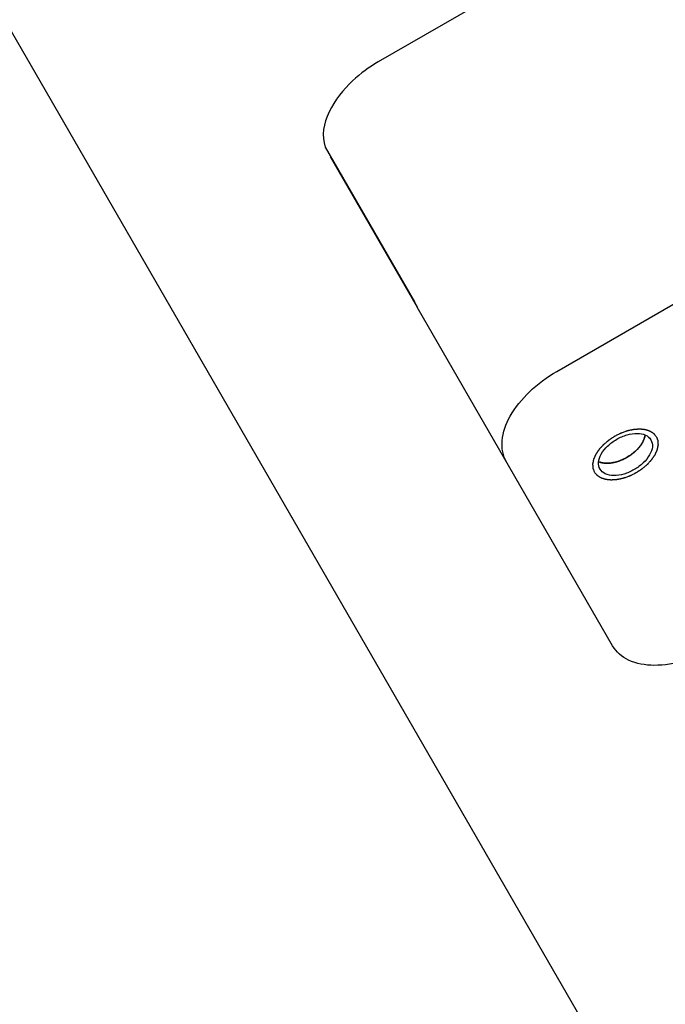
# Model space of a CAD drawing. Header units: millimetres. Extents: x 0 to 7560, y 0 to 5346.
# Tile 97 of 149: x 1392 to 1429, y 4883 to 4938. Entities that reach past the tile are written whole.
import ezdxf

# ---------------------------------------------------------------- set-up
doc = ezdxf.new("R2010")
doc.units = ezdxf.units.MM
for name, color, linetype in [('A2200401_ABL708', 7, 'Continuous'), ('A2300601_ABL716', 7, 'Continuous'), ('CSH-ST-M4-20_PBL760', 7, 'Continuous'), ('M2200901_PBL709', 7, 'Continuous'), ('M2302001_PBL780', 7, 'Continuous'), ('M2302801_PBL729', 7, 'Continuous'), ('TOP_VIEW_VBL707', 7, 'Continuous')]:
    doc.layers.add(name, color=color, linetype=linetype)

# ---------------------------------------------------------------- blocks, each defined once
blk = doc.blocks.new('M2200901_PBL709', base_point=(1766.196, 4381.853))
at = {"layer": 'M2200901_PBL709', "color": 7}
blk.add_line((1678.587, 4562.47), (1881.285, 4211.388), dxfattribs=at)
blk = doc.blocks.new('A2200401_ABL708', base_point=(1766.173, 4381.853))
at = {"layer": 'M2200901_PBL709'}
blk.add_blockref('M2200901_PBL709', (1766.196, 4381.853), dxfattribs=at)
blk = doc.blocks.new('M2302801_PBL729', base_point=(1746.498, 4524.192))
at = {"layer": 'M2302801_PBL729', "color": 7}
for p, q in [((1737.876, 4527.779), (1723.154, 4519.279)), ((1733.186, 4501.902), (1760.899, 4517.902)), ((1720.176, 4514.498), (1725.192, 4505.81)), ((1736.312, 4486.487), (1725.331, 4505.507))]:
    blk.add_line(p, q, dxfattribs=at)
blk.add_arc((1726.893, 4506.408), 1.803, 199.3661, 209.9592, dxfattribs=at)
for points, knots in [([(1723.154, 4519.279), (1722.635, 4518.98), (1721.107, 4517.91), (1719.731, 4515.763), (1720.176, 4514.498)], [0, 0, 0, 0, 0.308609, 1, 1, 1, 1]), ([(1730.347, 4496.819), (1730.147, 4497.166), (1729.993, 4498.104), (1730.538, 4499.51), (1731.633, 4500.846), (1732.63, 4501.581), (1733.186, 4501.902)], [0, 0, 0, 0, 0.190097, 0.419659, 0.69556, 1, 1, 1, 1]), ([(1735.606, 4496.411), (1735.54, 4496.526), (1735.489, 4496.835), (1735.669, 4497.299), (1736.03, 4497.74), (1736.531, 4498.109), (1737.1, 4498.358), (1737.663, 4498.45), (1738.155, 4498.374), (1738.398, 4498.176), (1738.464, 4498.061)], [0, 0, 0, 0, 0.095059, 0.209831, 0.34778, 0.5, 0.65222, 0.790169, 0.904941, 1, 1, 1, 1]), ([(1738.464, 4498.061), (1738.53, 4497.946), (1738.581, 4497.637), (1738.401, 4497.173), (1738.039, 4496.732), (1737.539, 4496.363), (1736.969, 4496.114), (1736.406, 4496.022), (1735.915, 4496.097), (1735.672, 4496.296), (1735.606, 4496.411)], [0, 0, 0, 0, 0.095059, 0.209831, 0.34778, 0.5, 0.65222, 0.790169, 0.904941, 1, 1, 1, 1]), ([(1742.134, 4486.404), (1741.578, 4486.083), (1740.443, 4485.587), (1738.738, 4485.307), (1737.248, 4485.537), (1736.513, 4486.14), (1736.312, 4486.487)], [0, 0, 0, 0, 0.30444, 0.580341, 0.809903, 1, 1, 1, 1])]:
    blk.add_open_spline(points, degree=3, knots=knots, dxfattribs=at)
at = {"layer": 'M2302801_PBL729', "color": 134}
for points in [[(1735.303, 4496.236), (1735.296, 4496.254), (1735.282, 4496.291), (1735.265, 4496.337), (1735.251, 4496.373), (1735.241, 4496.401), (1735.232, 4496.424), (1735.226, 4496.44), (1735.223, 4496.449), (1735.219, 4496.455), (1735.22, 4496.464), (1735.219, 4496.474), (1735.218, 4496.492), (1735.216, 4496.518), (1735.215, 4496.549), (1735.213, 4496.58), (1735.211, 4496.612), (1735.209, 4496.643), (1735.208, 4496.669), (1735.207, 4496.687), (1735.207, 4496.697), (1735.205, 4496.705), (1735.208, 4496.714), (1735.21, 4496.725), (1735.214, 4496.744), (1735.22, 4496.772), (1735.227, 4496.806), (1735.234, 4496.84), (1735.241, 4496.874), (1735.248, 4496.907), (1735.254, 4496.935), (1735.258, 4496.955), (1735.26, 4496.966), (1735.261, 4496.975), (1735.266, 4496.984), (1735.271, 4496.995), (1735.28, 4497.016), (1735.294, 4497.046), (1735.309, 4497.081), (1735.325, 4497.117), (1735.341, 4497.153), (1735.357, 4497.188), (1735.37, 4497.218), (1735.379, 4497.239), (1735.384, 4497.25), (1735.388, 4497.259), (1735.394, 4497.268), (1735.402, 4497.28), (1735.416, 4497.3), (1735.435, 4497.329), (1735.458, 4497.364), (1735.482, 4497.399), (1735.505, 4497.434), (1735.529, 4497.468), (1735.548, 4497.498), (1735.562, 4497.518), (1735.57, 4497.529), (1735.575, 4497.538), (1735.583, 4497.547), (1735.593, 4497.558), (1735.611, 4497.577), (1735.636, 4497.605), (1735.667, 4497.638), (1735.707, 4497.683), (1735.748, 4497.728), (1735.783, 4497.766), (1735.801, 4497.786), (1735.811, 4497.797), (1735.818, 4497.806), (1735.828, 4497.813), (1735.839, 4497.823), (1735.861, 4497.841), (1735.903, 4497.877), (1735.963, 4497.928), (1736.023, 4497.979), (1736.066, 4498.015), (1736.087, 4498.033), (1736.099, 4498.043), (1736.107, 4498.051), (1736.118, 4498.058), (1736.132, 4498.067), (1736.156, 4498.083), (1736.19, 4498.106), (1736.232, 4498.133), (1736.287, 4498.169), (1736.342, 4498.206), (1736.39, 4498.237), (1736.414, 4498.253), (1736.428, 4498.262), (1736.438, 4498.269), (1736.449, 4498.274), (1736.464, 4498.282), (1736.489, 4498.295), (1736.54, 4498.32), (1736.612, 4498.356), (1736.685, 4498.393), (1736.735, 4498.418), (1736.761, 4498.431), (1736.775, 4498.438), (1736.786, 4498.444), (1736.797, 4498.448), (1736.812, 4498.453), (1736.838, 4498.462), (1736.89, 4498.481), (1736.965, 4498.508), (1737.039, 4498.535), (1737.091, 4498.553), (1737.117, 4498.563), (1737.132, 4498.568), (1737.143, 4498.573), (1737.154, 4498.575), (1737.169, 4498.578), (1737.195, 4498.583), (1737.246, 4498.595), (1737.305, 4498.608), (1737.364, 4498.621), (1737.408, 4498.63), (1737.445, 4498.638), (1737.471, 4498.644), (1737.485, 4498.647), (1737.497, 4498.65), (1737.507, 4498.65), (1737.521, 4498.652), (1737.546, 4498.653), (1737.596, 4498.657), (1737.653, 4498.661), (1737.71, 4498.665), (1737.752, 4498.668), (1737.788, 4498.67), (1737.813, 4498.672), (1737.827, 4498.673), (1737.838, 4498.674), (1737.847, 4498.672), (1737.86, 4498.671), (1737.882, 4498.669), (1737.914, 4498.666), (1737.952, 4498.662), (1737.99, 4498.658), (1738.028, 4498.654), (1738.066, 4498.65), (1738.098, 4498.646), (1738.12, 4498.644), (1738.133, 4498.643), (1738.143, 4498.642), (1738.15, 4498.639), (1738.161, 4498.635), (1738.18, 4498.629), (1738.208, 4498.62), (1738.241, 4498.61), (1738.273, 4498.599), (1738.306, 4498.588), (1738.339, 4498.578), (1738.366, 4498.569), (1738.386, 4498.562), (1738.396, 4498.559), (1738.405, 4498.557), (1738.411, 4498.552), (1738.42, 4498.546), (1738.435, 4498.536), (1738.457, 4498.522), (1738.483, 4498.505), (1738.51, 4498.488), (1738.536, 4498.471), (1738.562, 4498.454), (1738.584, 4498.44), (1738.599, 4498.43), (1738.608, 4498.425), (1738.615, 4498.421), (1738.619, 4498.415), (1738.626, 4498.407), (1738.637, 4498.393), (1738.653, 4498.374), (1738.672, 4498.351), (1738.697, 4498.32), (1738.729, 4498.282), (1738.754, 4498.251), (1738.767, 4498.236)], [(1738.767, 4498.236), (1738.774, 4498.218), (1738.788, 4498.181), (1738.805, 4498.135), (1738.819, 4498.099), (1738.829, 4498.071), (1738.838, 4498.048), (1738.844, 4498.032), (1738.847, 4498.023), (1738.85, 4498.016), (1738.85, 4498.008), (1738.851, 4497.998), (1738.852, 4497.98), (1738.853, 4497.954), (1738.855, 4497.923), (1738.857, 4497.891), (1738.858, 4497.86), (1738.86, 4497.829), (1738.861, 4497.803), (1738.863, 4497.785), (1738.863, 4497.775), (1738.864, 4497.767), (1738.862, 4497.758), (1738.859, 4497.747), (1738.855, 4497.727), (1738.849, 4497.699), (1738.842, 4497.666), (1738.835, 4497.632), (1738.828, 4497.598), (1738.822, 4497.565), (1738.816, 4497.536), (1738.812, 4497.517), (1738.809, 4497.505), (1738.808, 4497.497), (1738.803, 4497.488), (1738.798, 4497.476), (1738.789, 4497.456), (1738.776, 4497.426), (1738.76, 4497.39), (1738.744, 4497.355), (1738.729, 4497.319), (1738.713, 4497.284), (1738.7, 4497.254), (1738.691, 4497.233), (1738.685, 4497.221), (1738.682, 4497.212), (1738.675, 4497.204), (1738.668, 4497.192), (1738.654, 4497.172), (1738.634, 4497.143), (1738.611, 4497.108), (1738.588, 4497.073), (1738.564, 4497.038), (1738.541, 4497.003), (1738.521, 4496.974), (1738.508, 4496.954), (1738.5, 4496.942), (1738.494, 4496.934), (1738.486, 4496.925), (1738.476, 4496.914), (1738.458, 4496.895), (1738.433, 4496.867), (1738.403, 4496.833), (1738.362, 4496.789), (1738.322, 4496.744), (1738.286, 4496.705), (1738.269, 4496.686), (1738.259, 4496.675), (1738.251, 4496.666), (1738.242, 4496.659), (1738.23, 4496.648), (1738.209, 4496.631), (1738.167, 4496.595), (1738.106, 4496.544), (1738.046, 4496.492), (1738.004, 4496.457), (1737.983, 4496.439), (1737.971, 4496.429), (1737.962, 4496.421), (1737.951, 4496.414), (1737.938, 4496.405), (1737.914, 4496.389), (1737.879, 4496.366), (1737.838, 4496.339), (1737.783, 4496.303), (1737.728, 4496.266), (1737.679, 4496.235), (1737.655, 4496.219), (1737.642, 4496.21), (1737.631, 4496.202), (1737.62, 4496.197), (1737.606, 4496.19), (1737.581, 4496.177), (1737.53, 4496.152), (1737.457, 4496.115), (1737.385, 4496.079), (1737.334, 4496.054), (1737.309, 4496.041), (1737.294, 4496.034), (1737.284, 4496.028), (1737.272, 4496.024), (1737.257, 4496.019), (1737.231, 4496.009), (1737.179, 4495.991), (1737.105, 4495.964), (1737.03, 4495.937), (1736.978, 4495.918), (1736.952, 4495.909), (1736.937, 4495.904), (1736.926, 4495.899), (1736.915, 4495.897), (1736.9, 4495.894), (1736.875, 4495.888), (1736.823, 4495.877), (1736.764, 4495.864), (1736.706, 4495.851), (1736.661, 4495.841), (1736.625, 4495.833), (1736.599, 4495.828), (1736.584, 4495.825), (1736.573, 4495.821), (1736.562, 4495.821), (1736.548, 4495.82), (1736.523, 4495.819), (1736.474, 4495.815), (1736.417, 4495.811), (1736.36, 4495.807), (1736.317, 4495.804), (1736.282, 4495.802), (1736.257, 4495.8), (1736.243, 4495.799), (1736.231, 4495.798), (1736.222, 4495.799), (1736.21, 4495.801), (1736.187, 4495.803), (1736.156, 4495.806), (1736.118, 4495.81), (1736.08, 4495.814), (1736.041, 4495.818), (1736.003, 4495.822), (1735.972, 4495.826), (1735.949, 4495.828), (1735.937, 4495.829), (1735.927, 4495.83), (1735.919, 4495.833), (1735.908, 4495.836), (1735.889, 4495.843), (1735.862, 4495.852), (1735.829, 4495.862), (1735.796, 4495.873), (1735.763, 4495.884), (1735.731, 4495.894), (1735.703, 4495.903), (1735.684, 4495.909), (1735.673, 4495.913), (1735.664, 4495.915), (1735.658, 4495.92), (1735.65, 4495.925), (1735.634, 4495.936), (1735.612, 4495.95), (1735.586, 4495.967), (1735.56, 4495.984), (1735.534, 4496.001), (1735.507, 4496.017), (1735.485, 4496.032), (1735.47, 4496.041), (1735.461, 4496.047), (1735.454, 4496.051), (1735.45, 4496.057), (1735.444, 4496.065), (1735.433, 4496.078), (1735.417, 4496.098), (1735.398, 4496.121), (1735.372, 4496.151), (1735.341, 4496.19), (1735.315, 4496.221), (1735.303, 4496.236)]]:
    blk.add_open_spline(points, degree=3, knots=[0, 0, 0, 0, 0.015625, 0.03125, 0.039062, 0.046875, 0.054688, 0.058594, 0.060547, 0.0625, 0.064453, 0.066406, 0.070312, 0.078125, 0.085938, 0.09375, 0.101562, 0.109375, 0.117188, 0.121094, 0.123047, 0.125, 0.126953, 0.128906, 0.132812, 0.140625, 0.148438, 0.15625, 0.164062, 0.171875, 0.179688, 0.183594, 0.185547, 0.1875, 0.189453, 0.191406, 0.195312, 0.203125, 0.210938, 0.21875, 0.226562, 0.234375, 0.242188, 0.246094, 0.248047, 0.25, 0.251953, 0.253906, 0.257812, 0.265625, 0.273438, 0.28125, 0.289062, 0.296875, 0.304688, 0.308594, 0.310547, 0.3125, 0.314453, 0.316406, 0.320312, 0.328125, 0.335938, 0.34375, 0.359375, 0.367188, 0.371094, 0.373047, 0.375, 0.376953, 0.378906, 0.382812, 0.390625, 0.40625, 0.421875, 0.429688, 0.433594, 0.435547, 0.4375, 0.439453, 0.441406, 0.445312, 0.453125, 0.460938, 0.46875, 0.484375, 0.492188, 0.496094, 0.498047, 0.5, 0.501953, 0.503906, 0.507812, 0.515625, 0.53125, 0.546875, 0.554688, 0.558594, 0.560547, 0.5625, 0.564453, 0.566406, 0.570312, 0.578125, 0.59375, 0.609375, 0.617188, 0.621094, 0.623047, 0.625, 0.626953, 0.628906, 0.632812, 0.640625, 0.65625, 0.664062, 0.671875, 0.679688, 0.683594, 0.685547, 0.6875, 0.689453, 0.691406, 0.695312, 0.703125, 0.71875, 0.726562, 0.734375, 0.742188, 0.746094, 0.748047, 0.75, 0.751953, 0.753906, 0.757812, 0.765625, 0.773438, 0.78125, 0.789062, 0.796875, 0.804688, 0.808594, 0.810547, 0.8125, 0.814453, 0.816406, 0.820312, 0.828125, 0.835938, 0.84375, 0.851562, 0.859375, 0.867188, 0.871094, 0.873047, 0.875, 0.876953, 0.878906, 0.882812, 0.890625, 0.898438, 0.90625, 0.914062, 0.921875, 0.929688, 0.933594, 0.935547, 0.9375, 0.939453, 0.941406, 0.945312, 0.953125, 0.960938, 0.96875, 0.984375, 1, 1, 1, 1], dxfattribs=at)
blk = doc.blocks.new('CSH-ST-M4-20_PBL760', base_point=(1736.839, 4497.534))
at = {"layer": 'CSH-ST-M4-20_PBL760', "color": 134}
for p, q in [((1737.696, 4497.52), (1737.698, 4497.523)), ((1737.908, 4497.777), (1737.914, 4497.787)), ((1736.455, 4496.805), (1736.459, 4496.806)), ((1736.794, 4496.916), (1736.797, 4496.917)), ((1737.123, 4497.077), (1737.128, 4497.08)), ((1737.43, 4497.282), (1737.432, 4497.284)), ((1736.118, 4496.749), (1736.13, 4496.75))]:
    blk.add_line(p, q, dxfattribs=at)
for points, knots in [([(1737.955, 4497.85), (1737.967, 4497.869), (1737.984, 4497.899), (1738.006, 4497.938), (1738.021, 4497.968), (1738.036, 4497.997), (1738.049, 4498.026), (1738.061, 4498.056), (1738.075, 4498.085), (1738.085, 4498.116), (1738.093, 4498.141), (1738.101, 4498.162), (1738.106, 4498.181), (1738.112, 4498.205), (1738.119, 4498.229), (1738.124, 4498.248), (1738.129, 4498.278), (1738.133, 4498.302), (1738.137, 4498.322)], [0, 0, 0, 0, 0.125, 0.1875, 0.25, 0.3125, 0.375, 0.4375, 0.5, 0.5625, 0.625, 0.65625, 0.6875, 0.75, 0.8125, 0.84375, 0.875, 1, 1, 1, 1]), ([(1737.432, 4497.284), (1737.443, 4497.293), (1737.46, 4497.306), (1737.482, 4497.324), (1737.5, 4497.339), (1737.515, 4497.352), (1737.527, 4497.361), (1737.537, 4497.37), (1737.551, 4497.382), (1737.566, 4497.395), (1737.583, 4497.411), (1737.606, 4497.431), (1737.633, 4497.458), (1737.665, 4497.489), (1737.685, 4497.509), (1737.696, 4497.52)], [0, 0, 0, 0, 0.125, 0.1875, 0.25, 0.3125, 0.34375, 0.375, 0.4375, 0.5, 0.5625, 0.625, 0.75, 0.875, 1, 1, 1, 1]), ([(1737.698, 4497.523), (1737.708, 4497.532), (1737.721, 4497.547), (1737.74, 4497.567), (1737.755, 4497.584), (1737.767, 4497.597), (1737.776, 4497.608), (1737.785, 4497.618), (1737.795, 4497.63), (1737.808, 4497.645), (1737.821, 4497.662), (1737.835, 4497.679), (1737.848, 4497.695), (1737.859, 4497.71), (1737.869, 4497.723), (1737.876, 4497.733), (1737.889, 4497.751), (1737.899, 4497.765), (1737.908, 4497.777)], [0, 0, 0, 0, 0.125, 0.1875, 0.25, 0.3125, 0.34375, 0.375, 0.4375, 0.5, 0.5625, 0.625, 0.6875, 0.75, 0.8125, 0.84375, 0.875, 1, 1, 1, 1]), ([(1737.914, 4497.787), (1737.916, 4497.789), (1737.918, 4497.792), (1737.921, 4497.796), (1737.924, 4497.801), (1737.927, 4497.806), (1737.93, 4497.809), (1737.932, 4497.812), (1737.933, 4497.815), (1737.937, 4497.82), (1737.94, 4497.825), (1737.942, 4497.829), (1737.944, 4497.832), (1737.946, 4497.834), (1737.947, 4497.837), (1737.951, 4497.842), (1737.953, 4497.846), (1737.955, 4497.85)], [0, 0, 0, 0, 0.125, 0.1875, 0.25, 0.3125, 0.375, 0.4375, 0.5, 0.5625, 0.625, 0.6875, 0.75, 0.8125, 0.84375, 0.875, 1, 1, 1, 1]), ([(1735.543, 4496.824), (1735.561, 4496.818), (1735.584, 4496.81), (1735.61, 4496.8), (1735.629, 4496.794), (1735.653, 4496.788), (1735.677, 4496.781), (1735.696, 4496.776), (1735.716, 4496.773), (1735.736, 4496.769), (1735.757, 4496.765), (1735.771, 4496.762), (1735.788, 4496.76), (1735.81, 4496.757), (1735.838, 4496.753), (1735.871, 4496.75), (1735.904, 4496.748), (1735.931, 4496.746), (1735.954, 4496.745), (1735.978, 4496.746), (1736.007, 4496.745), (1736.031, 4496.746), (1736.043, 4496.746)], [0, 0, 0, 0, 0.125, 0.15625, 0.1875, 0.25, 0.3125, 0.34375, 0.375, 0.4375, 0.46875, 0.5, 0.53125, 0.5625, 0.625, 0.6875, 0.75, 0.8125, 0.84375, 0.875, 0.9375, 1, 1, 1, 1]), ([(1736.13, 4496.75), (1736.143, 4496.752), (1736.158, 4496.753), (1736.177, 4496.755), (1736.19, 4496.756), (1736.208, 4496.759), (1736.229, 4496.761), (1736.249, 4496.764), (1736.268, 4496.767), (1736.286, 4496.77), (1736.308, 4496.774), (1736.329, 4496.777), (1736.35, 4496.781), (1736.37, 4496.785), (1736.386, 4496.789), (1736.399, 4496.792), (1736.422, 4496.797), (1736.44, 4496.801), (1736.455, 4496.805)], [0, 0, 0, 0, 0.125, 0.15625, 0.1875, 0.25, 0.3125, 0.375, 0.4375, 0.5, 0.5625, 0.625, 0.6875, 0.75, 0.8125, 0.84375, 0.875, 1, 1, 1, 1]), ([(1736.459, 4496.806), (1736.472, 4496.809), (1736.488, 4496.813), (1736.508, 4496.818), (1736.522, 4496.822), (1736.54, 4496.828), (1736.562, 4496.834), (1736.582, 4496.84), (1736.602, 4496.846), (1736.621, 4496.852), (1736.644, 4496.86), (1736.672, 4496.87), (1736.709, 4496.883), (1736.752, 4496.899), (1736.78, 4496.91), (1736.794, 4496.916)], [0, 0, 0, 0, 0.125, 0.15625, 0.1875, 0.25, 0.3125, 0.375, 0.4375, 0.5, 0.5625, 0.625, 0.75, 0.875, 1, 1, 1, 1]), ([(1736.797, 4496.917), (1736.81, 4496.923), (1736.827, 4496.93), (1736.846, 4496.938), (1736.86, 4496.944), (1736.878, 4496.952), (1736.9, 4496.962), (1736.919, 4496.971), (1736.939, 4496.98), (1736.958, 4496.989), (1736.98, 4497), (1736.997, 4497.009), (1737.011, 4497.016), (1737.024, 4497.023), (1737.04, 4497.031), (1737.056, 4497.04), (1737.069, 4497.047), (1737.083, 4497.055), (1737.101, 4497.065), (1737.116, 4497.073), (1737.123, 4497.077)], [0, 0, 0, 0, 0.125, 0.15625, 0.1875, 0.25, 0.3125, 0.375, 0.4375, 0.5, 0.5625, 0.625, 0.65625, 0.6875, 0.75, 0.8125, 0.84375, 0.875, 0.9375, 1, 1, 1, 1]), ([(1737.128, 4497.08), (1737.141, 4497.088), (1737.159, 4497.098), (1737.184, 4497.114), (1737.205, 4497.126), (1737.222, 4497.137), (1737.235, 4497.145), (1737.247, 4497.153), (1737.262, 4497.163), (1737.279, 4497.174), (1737.299, 4497.188), (1737.315, 4497.199), (1737.329, 4497.208), (1737.34, 4497.216), (1737.355, 4497.227), (1737.369, 4497.237), (1737.381, 4497.246), (1737.401, 4497.261), (1737.417, 4497.273), (1737.43, 4497.282)], [0, 0, 0, 0, 0.125, 0.1875, 0.25, 0.3125, 0.34375, 0.375, 0.4375, 0.5, 0.5625, 0.625, 0.65625, 0.6875, 0.75, 0.8125, 0.84375, 0.875, 1, 1, 1, 1]), ([(1736.043, 4496.746), (1736.045, 4496.746), (1736.049, 4496.746), (1736.054, 4496.746), (1736.06, 4496.746), (1736.066, 4496.746), (1736.07, 4496.747), (1736.074, 4496.747), (1736.077, 4496.747), (1736.083, 4496.747), (1736.088, 4496.748), (1736.093, 4496.748), (1736.097, 4496.748), (1736.1, 4496.748), (1736.103, 4496.748), (1736.109, 4496.749), (1736.114, 4496.749), (1736.118, 4496.749)], [0, 0, 0, 0, 0.125, 0.1875, 0.25, 0.3125, 0.375, 0.4375, 0.5, 0.5625, 0.625, 0.6875, 0.75, 0.8125, 0.84375, 0.875, 1, 1, 1, 1])]:
    blk.add_open_spline(points, degree=3, knots=knots, dxfattribs=at)
at = {"layer": 'CSH-ST-M4-20_PBL760', "color": 7}
for points, knots in [([(1738.073, 4498.084), (1738.066, 4498.064), (1738.032, 4497.983), (1737.99, 4497.906), (1737.955, 4497.85)], [0, 0, 0, 0, 0.240925, 1, 1, 1, 1]), ([(1738.137, 4498.323), (1738.135, 4498.304), (1738.121, 4498.222), (1738.096, 4498.142), (1738.073, 4498.084)], [0, 0, 0, 0, 0.23981, 1, 1, 1, 1]), ([(1735.781, 4496.76), (1735.76, 4496.764), (1735.678, 4496.778), (1735.598, 4496.802), (1735.542, 4496.825)], [0, 0, 0, 0, 0.260814, 1, 1, 1, 1]), ([(1736.043, 4496.746), (1736.02, 4496.745), (1735.933, 4496.744), (1735.845, 4496.75), (1735.781, 4496.76)], [0, 0, 0, 0, 0.259231, 1, 1, 1, 1])]:
    blk.add_open_spline(points, degree=3, knots=knots, dxfattribs=at)
blk.add_open_spline([(1737.955, 4497.85), (1737.757, 4497.529), (1737.163, 4497.014), (1736.42, 4496.757), (1736.043, 4496.746)], degree=3, dxfattribs=at)
blk = doc.blocks.new('M2302001_PBL780', base_point=(1722.897, 4509.738))
at = {"layer": 'M2302001_PBL780', "color": 7}
for q in [(1720.481, 4513.969), (1725.331, 4505.507)]:
    blk.add_line((1720.464, 4513.938), q, dxfattribs=at)
blk = doc.blocks.new('A2300601_ABL716', base_point=(1803.831, 4388.527))
at = {"layer": 'CSH-ST-M4-20_PBL760'}
blk.add_blockref('CSH-ST-M4-20_PBL760', (1736.839, 4497.534), dxfattribs=at)
at = {"layer": 'M2302001_PBL780'}
blk.add_blockref('M2302001_PBL780', (1722.897, 4509.738), dxfattribs=at)
at = {"layer": 'M2302801_PBL729'}
blk.add_blockref('M2302801_PBL729', (1746.498, 4524.192), dxfattribs=at)
blk = doc.blocks.new('TOP_VIEW_VBL707', base_point=(2149.541, 3969.91))
at = {"layer": 'A2200401_ABL708'}
blk.add_blockref('A2200401_ABL708', (1766.173, 4381.853), dxfattribs=at)
at = {"layer": 'A2300601_ABL716'}
blk.add_blockref('A2300601_ABL716', (1803.831, 4388.527), dxfattribs=at)

msp = doc.modelspace()

# ---------------------------------------------------------------- block references
at = {"layer": 'TOP_VIEW_VBL707'}
msp.add_blockref('TOP_VIEW_VBL707', (1838.846, 4386.364), dxfattribs=at)

doc.saveas('drawing.dxf')
